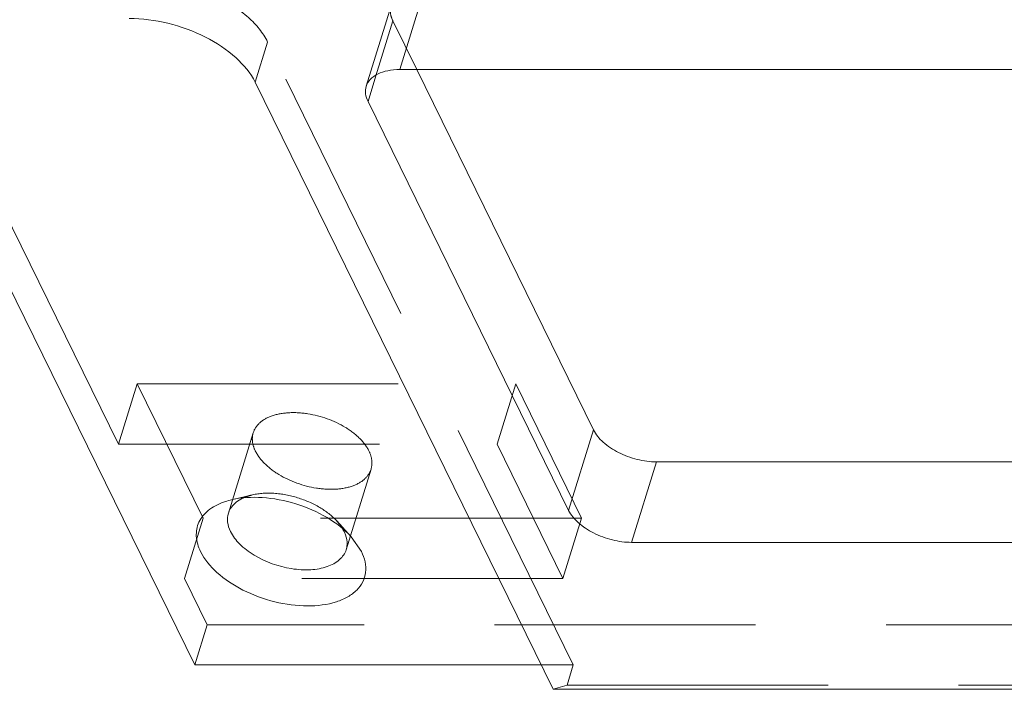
# Model space of a CAD drawing. Header units: millimetres. Extents: x 4065 to 8083, y -652 to 5416.
# Tile 254 of 256: x 5039 to 5058, y 5189 to 5202. Entities that reach past the tile are written whole.
import ezdxf

# ---------------------------------------------------------------- set-up
doc = ezdxf.new("R2010")
doc.units = ezdxf.units.MM
doc.header["$LTSCALE"] = 0.8
doc.linetypes.add('HIDDEN', pattern=[9.525, 6.35, -3.175])
doc.layers.get('0').update_dxf_attribs({"linetype": 'CONTINUOUS', "lineweight": 0})
doc.layers.add('3', color=5, linetype='HIDDEN', lineweight=0)

msp = doc.modelspace()

# ---------------------------------------------------------------- linework, layer by layer
for p, q in [((5042.625, 5189.651), (5036.677, 5201.772)), ((5060.09, 5201.237), (5046.615, 5201.237)), ((5046.946, 5201.237), (5050.387, 5194.226)), ((5049.599, 5189.178), (5043.803, 5200.989)), ((5045.999, 5200.616), (5046.152, 5201.113)), ((5045.999, 5200.616), (5049.903, 5192.659)), ((5049.903, 5192.659), (5050.387, 5194.226)), ((5051.129, 5192.037), (5051.613, 5193.604)), ((5051.613, 5193.604), (5064.757, 5193.604)), ((5045.668, 5192.148), (5045.871, 5191.857)), ((5051.129, 5192.037), (5064.604, 5192.037)), ((5042.625, 5189.651), (5049.367, 5189.651)), ((5049.599, 5189.178), (5116.836, 5189.178))]:
    msp.add_line(p, q)
msp.add_arc((5044.885, 5191.931), 0.72, 26.1713, 29.7265)
for points, knots in [([(5041.351, 5202.232), (5041.603, 5202.232), (5042.116, 5202.163), (5042.828, 5201.902), (5043.42, 5201.516), (5043.714, 5201.17), (5043.803, 5200.989)], [0, 0, 0, 0, 0.264737, 0.536644, 0.78852, 1, 1, 1, 1]), ([(5045.964, 5200.91), (5045.979, 5200.96), (5046.039, 5201.059), (5046.191, 5201.163), (5046.389, 5201.225), (5046.536, 5201.237), (5046.615, 5201.237)], [0, 0, 0, 0, 0.202192, 0.429913, 0.696455, 1, 1, 1, 1]), ([(5045.999, 5200.616), (5045.975, 5200.663), (5045.943, 5200.761), (5045.95, 5200.865), (5045.964, 5200.91)], [0, 0, 0, 0, 0.525206, 1, 1, 1, 1]), ([(5050.387, 5194.226), (5050.432, 5194.135), (5050.579, 5193.962), (5050.875, 5193.769), (5051.231, 5193.639), (5051.487, 5193.604), (5051.613, 5193.604)], [0, 0, 0, 0, 0.211454, 0.46335, 0.735295, 1, 1, 1, 1]), ([(5042.739, 5191.857), (5042.694, 5191.95), (5042.633, 5192.143), (5042.686, 5192.443), (5042.888, 5192.683), (5043.077, 5192.78), (5043.183, 5192.819)], [0, 0, 0, 0, 0.254408, 0.483616, 0.722527, 1, 1, 1, 1]), ([(5043.183, 5192.819), (5043.196, 5192.823), (5043.248, 5192.841), (5043.302, 5192.856), (5043.343, 5192.866)], [0, 0, 0, 0, 0.243674, 1, 1, 1, 1]), ([(5043.28, 5192.603), (5043.285, 5192.62), (5043.311, 5192.689), (5043.357, 5192.749), (5043.397, 5192.787)], [0, 0, 0, 0, 0.243813, 1, 1, 1, 1]), ([(5043.343, 5192.866), (5043.537, 5192.912), (5043.964, 5192.933), (5044.599, 5192.811), (5045.193, 5192.554), (5045.534, 5192.295), (5045.668, 5192.148)], [0, 0, 0, 0, 0.236662, 0.49994, 0.763254, 1, 1, 1, 1]), ([(5043.397, 5192.787), (5043.408, 5192.798), (5043.457, 5192.84), (5043.512, 5192.874), (5043.557, 5192.895)], [0, 0, 0, 0, 0.237839, 1, 1, 1, 1]), ([(5043.321, 5192.249), (5043.293, 5192.306), (5043.254, 5192.423), (5043.263, 5192.548), (5043.28, 5192.603)], [0, 0, 0, 0, 0.525547, 1, 1, 1, 1]), ([(5051.129, 5192.037), (5051.003, 5192.037), (5050.747, 5192.072), (5050.391, 5192.203), (5050.095, 5192.395), (5049.948, 5192.569), (5049.903, 5192.659)], [0, 0, 0, 0, 0.264705, 0.53665, 0.788546, 1, 1, 1, 1]), ([(5045.573, 5191.895), (5045.55, 5191.821), (5045.447, 5191.674), (5045.193, 5191.545), (5044.869, 5191.491), (5044.374, 5191.523), (5043.887, 5191.696), (5043.503, 5191.983), (5043.365, 5192.159), (5043.321, 5192.249)], [0, 0, 0, 0, 0.088029, 0.191746, 0.316246, 0.457592, 0.752182, 0.88594, 1, 1, 1, 1]), ([(5045.532, 5192.249), (5045.542, 5192.228), (5045.576, 5192.147), (5045.593, 5192.058), (5045.59, 5191.994)], [0, 0, 0, 0, 0.267538, 1, 1, 1, 1]), ([(5045.871, 5191.857), (5045.932, 5191.734), (5045.983, 5191.523), (5045.904, 5191.263), (5045.782, 5191.098), (5045.603, 5190.966), (5045.286, 5190.832), (5044.796, 5190.775), (5044.174, 5190.859), (5043.568, 5191.081), (5043.065, 5191.409), (5042.815, 5191.703), (5042.739, 5191.857)], [0, 0, 0, 0, 0.096782, 0.141583, 0.188034, 0.239009, 0.296134, 0.428923, 0.580089, 0.735393, 0.879229, 1, 1, 1, 1])]:
    msp.add_open_spline(points, degree=3, knots=knots)
msp.add_open_spline([(5045.59, 5191.994), (5045.588, 5191.96), (5045.583, 5191.927), (5045.573, 5191.895)], degree=3)
at = {"layer": '3'}
for p, q in [((5046.615, 5201.237), (5047.099, 5202.804)), ((5041.144, 5193.946), (5036.919, 5202.555)), ((5045.964, 5200.911), (5046.448, 5202.478)), ((5046.152, 5201.113), (5046.483, 5202.182)), ((5046.483, 5202.182), (5046.946, 5201.237)), ((5043.803, 5200.989), (5044.045, 5201.772)), ((5049.993, 5189.651), (5044.045, 5201.772)), ((5041.144, 5193.946), (5041.507, 5195.121)), ((5041.507, 5195.121), (5048.875, 5195.121)), ((5042.788, 5192.51), (5041.507, 5195.121)), ((5048.512, 5193.946), (5048.875, 5195.121)), ((5048.875, 5195.121), (5050.156, 5192.51)), ((5043.28, 5192.603), (5043.764, 5194.17)), ((5041.144, 5193.946), (5048.512, 5193.946)), ((5048.512, 5193.946), (5049.793, 5191.335)), ((5045.573, 5191.895), (5046.057, 5193.461)), ((5043.747, 5192.961), (5043.343, 5192.866)), ((5042.425, 5191.335), (5042.788, 5192.51)), ((5050.156, 5192.51), (5042.788, 5192.51)), ((5045.389, 5192.454), (5045.668, 5192.147)), ((5049.793, 5191.335), (5050.156, 5192.51)), ((5049.793, 5191.335), (5042.425, 5191.335)), ((5042.867, 5190.434), (5042.425, 5191.335)), ((5042.867, 5190.434), (5042.625, 5189.651)), ((5106.881, 5190.434), (5042.867, 5190.434)), ((5049.367, 5189.651), (5049.993, 5189.651)), ((5049.872, 5189.259), (5049.993, 5189.651)), ((5049.599, 5189.178), (5049.872, 5189.259)), ((5049.872, 5189.259), (5117.11, 5189.259))]:
    msp.add_line(p, q, dxfattribs=at)
for points, knots in [([(5044.045, 5201.772), (5043.956, 5201.953), (5043.662, 5202.3), (5043.07, 5202.685), (5042.358, 5202.946), (5041.845, 5203.015), (5041.593, 5203.015)], [0, 0, 0, 0, 0.21148, 0.463356, 0.735263, 1, 1, 1, 1]), ([(5046.448, 5202.477), (5046.434, 5202.431), (5046.427, 5202.327), (5046.459, 5202.23), (5046.483, 5202.182)], [0, 0, 0, 0, 0.474794, 1, 1, 1, 1]), ([(5043.764, 5194.17), (5043.787, 5194.244), (5043.889, 5194.39), (5044.143, 5194.519), (5044.468, 5194.573), (5044.963, 5194.542), (5045.45, 5194.369), (5045.834, 5194.081), (5045.971, 5193.906), (5046.016, 5193.816)], [0, 0, 0, 0, 0.088025, 0.191732, 0.316225, 0.45757, 0.75217, 0.885935, 1, 1, 1, 1]), ([(5043.805, 5193.816), (5043.777, 5193.873), (5043.738, 5193.99), (5043.747, 5194.115), (5043.764, 5194.17)], [0, 0, 0, 0, 0.525544, 1, 1, 1, 1]), ([(5046.057, 5193.462), (5046.034, 5193.388), (5045.931, 5193.241), (5045.677, 5193.112), (5045.353, 5193.058), (5044.858, 5193.09), (5044.371, 5193.263), (5043.987, 5193.55), (5043.849, 5193.726), (5043.805, 5193.816)], [0, 0, 0, 0, 0.088025, 0.191732, 0.316225, 0.45757, 0.75217, 0.885935, 1, 1, 1, 1]), ([(5046.016, 5193.816), (5046.044, 5193.759), (5046.083, 5193.641), (5046.074, 5193.516), (5046.057, 5193.462)], [0, 0, 0, 0, 0.525544, 1, 1, 1, 1]), ([(5043.557, 5192.895), (5043.571, 5192.902), (5043.633, 5192.929), (5043.697, 5192.949), (5043.747, 5192.961)], [0, 0, 0, 0, 0.238611, 1, 1, 1, 1]), ([(5043.747, 5192.961), (5043.884, 5192.993), (5044.186, 5193.008), (5044.634, 5192.922), (5045.053, 5192.74), (5045.294, 5192.558), (5045.389, 5192.454)], [0, 0, 0, 0, 0.236676, 0.499966, 0.763261, 1, 1, 1, 1]), ([(5045.389, 5192.454), (5045.401, 5192.44), (5045.446, 5192.389), (5045.486, 5192.332), (5045.511, 5192.288)], [0, 0, 0, 0, 0.262224, 1, 1, 1, 1])]:
    msp.add_open_spline(points, degree=3, knots=knots, dxfattribs=at)

doc.saveas('drawing.dxf')
